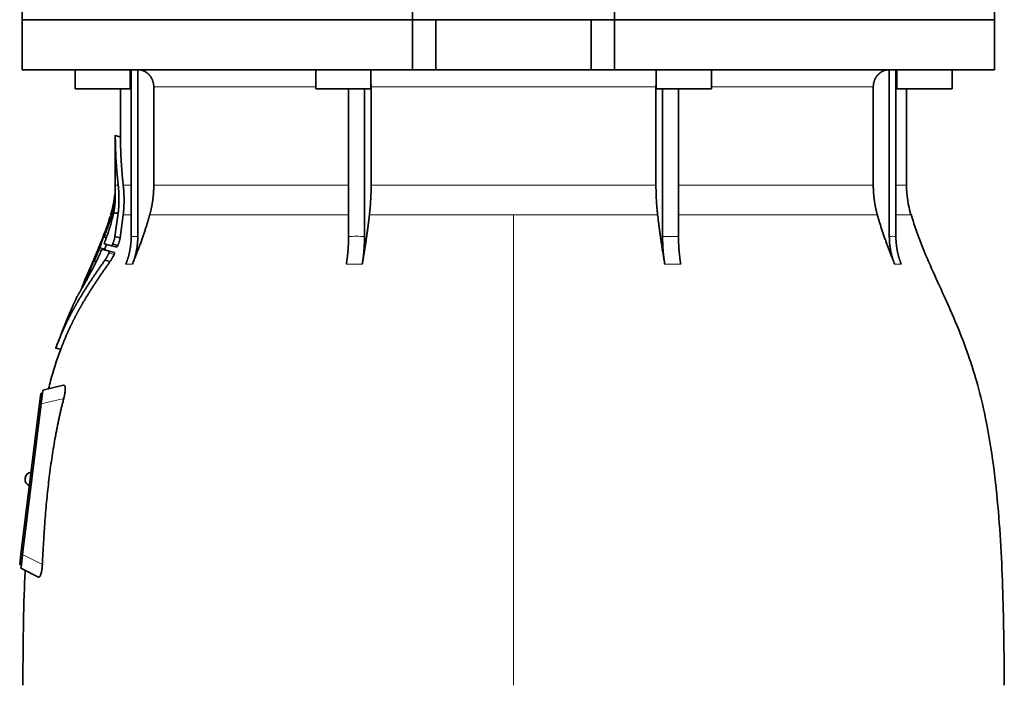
# Model space of a CAD drawing. Header units: millimetres. Extents: x 468 to 1343, y -1144 to 1322.
# Tile 22 of 27: x 475 to 760, y 593 to 786. Entities that reach past the tile are written whole.
import ezdxf

# ---------------------------------------------------------------- set-up
doc = ezdxf.new("R2010")
doc.units = ezdxf.units.MM
doc.layers.add('VSI344-454_FLANG', color=7, linetype='Continuous')
doc.layers.add('VSI344-454_TESTA', color=7, linetype='Continuous')

# ---------------------------------------------------------------- blocks, each defined once
blk = doc.blocks.new('SE')
at = {"layer": 'VSI344-454_FLANG', "color": 7, "linetype": 'Continuous', "lineweight": 35}
for p, q in [((475.53, 810.72), (475.53, 785.72)), ((588.7, 810.72), (588.7, 785.72)), ((647.36, 810.72), (647.36, 785.72)), ((757.48, 810.72), (757.48, 785.72)), ((757.48, 785.72), (647.36, 785.72))]:
    blk.add_line(p, q, dxfattribs=at)
at = {"layer": 'VSI344-454_TESTA', "color": 7, "linetype": 'Continuous', "lineweight": 35}
for p, q in [((588.7, 785.72), (475.53, 785.72)), ((475.53, 785.72), (475.53, 771.22)), ((595.53, 785.72), (588.7, 785.72)), ((588.7, 771.22), (588.7, 785.72)), ((595.53, 785.72), (640.53, 785.72)), ((595.53, 785.72), (595.53, 771.22)), ((647.36, 785.72), (640.53, 785.72)), ((640.53, 785.72), (640.53, 771.22)), ((757.48, 785.72), (647.36, 785.72)), ((647.36, 785.72), (647.36, 771.22)), ((757.48, 771.22), (757.48, 785.72)), ((475.53, 771.22), (588.7, 771.22)), ((490.85, 771.22), (490.85, 765.72)), ((506.85, 765.72), (506.85, 771.22)), ((507.13, 771.22), (507.13, 722.87)), ((509.05, 771.22), (509.05, 722.87)), ((560.67, 771.22), (560.67, 765.72)), ((576.67, 765.72), (576.67, 771.22)), ((588.7, 771.22), (595.53, 771.22)), ((595.53, 771.22), (640.53, 771.22)), ((647.36, 771.22), (640.53, 771.22)), ((757.48, 771.22), (647.36, 771.22)), ((659.4, 771.22), (659.4, 765.72)), ((675.4, 765.72), (675.4, 771.22)), ((727.02, 771.22), (727.02, 722.87)), ((728.93, 771.22), (728.93, 722.87)), ((729.21, 771.22), (729.21, 765.72)), ((745.21, 765.72), (745.21, 771.22)), ((490.85, 765.72), (506.85, 765.72)), ((504.03, 765.72), (504.03, 751.74)), ((513.69, 766.22), (513.69, 737.78)), ((560.67, 765.72), (576.67, 765.72)), ((570.18, 765.72), (570.18, 722.87)), ((574.8, 765.72), (574.8, 722.87)), ((576.73, 766.22), (576.73, 737.78)), ((659.34, 766.22), (659.34, 737.78)), ((659.4, 765.72), (675.4, 765.72)), ((661.26, 765.72), (661.26, 722.87)), ((665.88, 765.72), (665.88, 722.87)), ((722.37, 766.22), (722.37, 737.78)), ((729.21, 765.72), (745.21, 765.72)), ((732.03, 737.78), (732.03, 765.72)), ((504.06, 751.76), (502.51, 752.17)), ((502.53, 752.18), (502.53, 737.78)), ((501.33, 729.65), (501.1, 728.99)), ((502.01, 729.6), (503.36, 729.6)), ((503.36, 729.6), (502.43, 722.85)), ((503.93, 722.45), (504.83, 729.17)), ((499.22, 722.71), (499.94, 722.52)), ((503.93, 722.45), (502.43, 722.85)), ((501.46, 720.19), (499.35, 720.76)), ((501.46, 720.19), (502.96, 719.79)), ((501.78, 720.68), (503.28, 720.28)), ((498.69, 719.17), (500.16, 718.77)), ((500.78, 718.6), (502.28, 718.19)), ((495.89, 715.31), (495.75, 714.97)), ((496.33, 715.72), (496.96, 715.55)), ((501.05, 715.62), (499.54, 716.02)), ((494.42, 711.9), (493.73, 710.32)), ((485.2, 690.52), (486.8, 690.09)), ((487.55, 679.72), (481.51, 678.33)), ((480.53, 674.41), (480.89, 677.39)), ((480.89, 677.39), (481.39, 677.33)), ((481.36, 677.07), (481.39, 677.33)), ((481.39, 677.33), (481.51, 678.33)), ((475.17, 630.74), (480.53, 674.41)), ((481.03, 674.36), (475.66, 630.69)), ((476.37, 652.82), (476.35, 652.7)), ((474.8, 627.76), (475.17, 630.74)), ((475.3, 627.7), (474.8, 627.76)), ((475.18, 626.72), (475.3, 627.7)), ((475.18, 626.72), (480.21, 624.15)), ((475.3, 627.7), (475.33, 627.98))]:
    blk.add_line(p, q, dxfattribs=at)
at = {"layer": 'VSI344-454_TESTA', "color": 4, "linetype": 'Continuous', "lineweight": 9}
for p, q in [((506.85, 766.22), (507, 766.22)), ((560.67, 766.22), (513.69, 766.22)), ((659.34, 766.22), (576.73, 766.22)), ((722.37, 766.22), (675.4, 766.22)), ((728.94, 766.22), (729.21, 766.22)), ((502.53, 752.01), (504.03, 751.61)), ((502.53, 737.78), (503.37, 737.78)), ((507, 737.78), (504.83, 737.78)), ((570.14, 737.78), (513.69, 737.78)), ((659.34, 737.78), (576.73, 737.78)), ((722.37, 737.78), (665.89, 737.78)), ((728.95, 737.78), (732.03, 737.78)), ((501.33, 729.6), (501.52, 729.6)), ((504.83, 729.17), (507.06, 729.17)), ((512.52, 729.17), (570.17, 729.17)), ((576.24, 729.17), (618.03, 729.17)), ((618.03, 729.17), (618.03, 592.75)), ((618.03, 729.17), (659.82, 729.17)), ((665.91, 729.17), (723.54, 729.17)), ((733.29, 729.17), (728.95, 729.17)), ((500.98, 727.47), (501.46, 727.34)), ((501.08, 727.81), (501.55, 727.68)), ((499.89, 722.4), (499.04, 722.63)), ((499.3, 722.95), (499.16, 722.98)), ((499.45, 723.17), (500.11, 722.99)), ((499.71, 724.29), (499.66, 724.3)), ((507.13, 722.87), (509.05, 722.87)), ((661.26, 722.87), (665.88, 722.87)), ((498.08, 719.72), (499.54, 719.33)), ((496.91, 717.3), (496.86, 717.32)), ((497.94, 719.37), (499.41, 718.98)), ((500.67, 718.06), (502.17, 717.66)), ((496.93, 715.47), (496.16, 715.68)), ((496.43, 715.99), (496.3, 716.02)), ((496.58, 716.17), (497.18, 716.01)), ((505.57, 714.81), (507.48, 714.81)), ((569.53, 714.81), (574.15, 714.81)), ((661.91, 714.81), (666.53, 714.81)), ((728.58, 714.81), (730.49, 714.81)), ((494.9, 712.39), (495.3, 712.28)), ((495.04, 712.74), (495.48, 712.62)), ((493.56, 709.93), (493.62, 709.92)), ((485.31, 690.64), (486.76, 690.25)), ((481.02, 674.35), (480.53, 674.41)), ((487.57, 675.87), (481.03, 674.36)), ((475.17, 630.74), (475.66, 630.68)), ((475.66, 630.69), (481.38, 627.78))]:
    blk.add_line(p, q, dxfattribs=at)
at = {"layer": 'VSI344-454_TESTA', "color": 7, "linetype": 'Continuous', "lineweight": 35}
for centre, radius, start, end in [((474.03, 737.78), 28.5, 355.6589, 0), ((762.03, 737.78), 30, 180, 196.6836), ((474.03, 737.78), 28.5, 343.3164, 354.6737), ((478.35, 652.58), 2, 97.4775, 173), ((478.34, 652.45), 2, 173, 248.5225)]:
    blk.add_arc(centre, radius, start, end, dxfattribs=at)
for points, degree, knots in [([(513.69, 766.22), (513.69, 767.18), (513.36, 768.08), (513.19, 768.53), (512.95, 768.93), (512.71, 769.33), (512.41, 769.67), (512.07, 770.06), (511.66, 770.36), (511.34, 770.59), (510.99, 770.76), (510.56, 770.98), (510.09, 771.09), (509.59, 771.22), (509.06, 771.22)], 2, [0, 0, 0, 0.25, 0.25, 0.375, 0.375, 0.5, 0.5, 0.642857, 0.642857, 0.75, 0.75, 0.875, 0.875, 1, 1, 1]), ([(727.01, 771.22), (726.47, 771.22), (725.97, 771.09), (725.5, 770.98), (725.07, 770.76), (724.53, 770.5), (724.07, 770.09), (723.85, 769.9), (723.65, 769.67), (723.35, 769.33), (723.11, 768.93), (722.87, 768.53), (722.71, 768.08), (722.37, 767.19), (722.37, 766.22)], 2, [0, 0, 0, 0.125, 0.125, 0.25, 0.25, 0.416667, 0.416667, 0.5, 0.5, 0.625, 0.625, 0.75, 0.75, 1, 1, 1]), ([(502.53, 752.01), (502.53, 752.03), (502.53, 752.06), (502.53, 752.1), (502.53, 752.13), (502.53, 752.15), (502.53, 752.16), (502.53, 752.17), (502.53, 752.16), (502.53, 752.14)], 3, [0, 0, 0, 0, 0.0869281, 0.1705674, 0.2524773, 0.3343163, 0.417747, 0.5043405, 0.700726, 0.700726, 0.700726, 0.700726]), ([(504.03, 751.77), (504.03, 751.77), (504.03, 751.77), (504.03, 751.76), (504.03, 751.73), (504.03, 751.68), (504.03, 751.63), (504.03, 751.61)], 3, [0.4993634, 0.4993634, 0.4993634, 0.4993634, 0.5012743, 0.6248953, 0.748744, 0.8742682, 1, 1, 1, 1]), ([(503.37, 737.78), (503.6, 735.69), (503.6, 733.62), (503.59, 732.53), (503.53, 731.45), (503.47, 730.51), (503.36, 729.6)], 2, [0, 0, 0, 0.5, 0.5, 0.75, 0.75, 1, 1, 1]), ([(504.83, 729.17), (505.07, 731.24), (505.07, 733.39), (505.07, 735.58), (504.83, 737.78)], 2, [0, 0, 0, 0.5, 0.5, 1, 1, 1]), ([(512.52, 729.17), (513.1, 731.27), (513.4, 733.43), (513.69, 735.6), (513.69, 737.78)], 2, [0, 0, 0, 0.5, 0.5, 1, 1, 1]), ([(576.24, 729.17), (576.48, 731.27), (576.6, 733.43), (576.73, 735.6), (576.73, 737.78)], 2, [0, 0, 0, 0.5, 0.5, 1, 1, 1]), ([(659.34, 737.78), (659.34, 735.6), (659.46, 733.43), (659.58, 731.27), (659.82, 729.17)], 2, [0, 0, 0, 0.5, 0.5, 1, 1, 1]), ([(722.37, 737.78), (722.37, 735.6), (722.66, 733.43), (722.96, 731.27), (723.54, 729.17)], 2, [0, 0, 0, 0.5, 0.5, 1, 1, 1]), ([(502.4, 734.99), (502.4, 735.01), (502.4, 735.04), (502.41, 735.07), (502.41, 735.1), (502.41, 735.13), (502.41, 735.14), (502.41, 735.14)], 3, [0, 0, 0, 0, 0.168351, 0.334942, 0.502689, 0.751512, 1, 1, 1, 1]), ([(502.48, 733.12), (502.48, 733.19), (502.49, 733.31), (502.5, 733.48), (502.51, 733.64), (502.51, 733.78), (502.51, 733.91), (502.52, 734.02), (502.52, 734.12), (502.52, 734.21), (502.52, 734.29), (502.52, 734.36), (502.52, 734.42), (502.52, 734.47), (502.51, 734.51), (502.51, 734.69), (502.5, 734.97), (502.49, 735.26), (502.47, 735.53), (502.46, 735.66), (502.45, 735.69), (502.45, 735.69)], 3, [0, 0, 0, 0, 0.0234084, 0.0454948, 0.0662673, 0.0857304, 0.103886, 0.1207337, 0.1362719, 0.1504979, 0.1634084, 0.1749999, 0.1852687, 0.1942113, 0.2018244, 0.2081053, 0.2931063, 0.3735012, 0.4491424, 0.5812047, 0.6494993, 0.6494993, 0.6494993, 0.6494993]), ([(502.01, 729.6), (502.03, 729.7), (502.07, 729.91), (502.13, 730.21), (502.18, 730.51), (502.23, 730.82), (502.28, 731.13), (502.33, 731.47), (502.37, 731.85), (502.42, 732.27), (502.45, 732.7), (502.47, 732.98), (502.48, 733.12)], 3, [0, 0, 0, 0, 0.075287, 0.152725, 0.232371, 0.314287, 0.398538, 0.485197, 0.598878, 0.722311, 0.855869, 1, 1, 1, 1]), ([(499.45, 721.19), (499.5, 721.32), (499.6, 721.58), (499.74, 721.96), (499.89, 722.35), (500.02, 722.73), (500.16, 723.11), (500.29, 723.49), (500.42, 723.87), (500.54, 724.24), (500.66, 724.61), (500.78, 724.98), (500.89, 725.35), (501.04, 725.81), (501.2, 726.37), (501.38, 727.03), (501.55, 727.68), (501.72, 728.33), (501.87, 728.97), (501.96, 729.39), (502.01, 729.6)], 3, [0, 0, 0, 0, 0.0436, 0.087048, 0.130354, 0.173526, 0.216573, 0.259505, 0.302334, 0.345068, 0.38772, 0.4303, 0.472822, 0.515297, 0.592533, 0.671051, 0.750942, 0.832313, 0.915286, 1, 1, 1, 1]), ([(512.52, 729.17), (512.44, 728.88), (512.27, 728.27), (512, 727.35), (511.71, 726.39), (511.39, 725.4), (511.06, 724.37), (510.7, 723.3), (510.31, 722.2), (509.9, 721.06), (509.47, 719.89), (509.01, 718.67), (508.52, 717.42), (508.01, 716.13), (507.66, 715.25), (507.48, 714.81)], 3, [0, 0, 0, 0, 0.060225, 0.123109, 0.188682, 0.256971, 0.328011, 0.401835, 0.478482, 0.557991, 0.640405, 0.725766, 0.814121, 0.905516, 1, 1, 1, 1]), ([(576.24, 729.17), (576.21, 728.88), (576.14, 728.27), (576.03, 727.35), (575.9, 726.39), (575.77, 725.4), (575.63, 724.37), (575.49, 723.31), (575.33, 722.2), (575.16, 721.06), (574.98, 719.89), (574.79, 718.67), (574.59, 717.42), (574.37, 716.13), (574.23, 715.25), (574.15, 714.81)], 3, [0, 0, 0, 0, 0.06022, 0.1231, 0.188669, 0.256956, 0.327994, 0.401817, 0.478464, 0.557974, 0.640389, 0.725753, 0.814111, 0.905511, 1, 1, 1, 1]), ([(661.91, 714.81), (661.83, 715.29), (661.67, 716.23), (661.44, 717.63), (661.23, 718.98), (661.02, 720.28), (660.83, 721.54), (660.66, 722.76), (660.49, 723.93), (660.33, 725.06), (660.19, 726.15), (660.06, 727.19), (659.93, 728.2), (659.86, 728.85), (659.82, 729.17)], 3, [0, 0, 0, 0, 0.102224, 0.200826, 0.295868, 0.387409, 0.475507, 0.560216, 0.641588, 0.719673, 0.794516, 0.86616, 0.934643, 1, 1, 1, 1]), ([(728.58, 714.81), (728.39, 715.29), (728.01, 716.23), (727.46, 717.63), (726.94, 718.98), (726.45, 720.28), (725.99, 721.54), (725.55, 722.76), (725.15, 723.93), (724.78, 725.06), (724.43, 726.15), (724.11, 727.19), (723.81, 728.2), (723.63, 728.85), (723.54, 729.17)], 3, [0, 0, 0, 0, 0.102224, 0.200826, 0.295868, 0.387409, 0.475507, 0.560216, 0.641588, 0.719673, 0.794516, 0.86616, 0.934643, 1, 1, 1, 1]), ([(760.37, 592.75), (760.34, 597.14), (760.26, 604.95), (760.02, 618.1), (759.51, 631.4), (758.59, 644.85), (757.1, 658.33), (755.04, 670.33), (752.49, 680.8), (749.62, 689.65), (746.24, 698.22), (742.52, 706.5), (738.85, 714.48), (735.57, 722.15), (734.11, 726.77), (733.33, 729.22)], 3, [0, 0, 0, 0, 0.084992, 0.17951, 0.274627, 0.370232, 0.466404, 0.563625, 0.629703, 0.695919, 0.761667, 0.826136, 0.888983, 0.950079, 1, 1, 1, 1]), ([(500.98, 727.47), (500.99, 727.49), (501, 727.53), (501.02, 727.59), (501.04, 727.66), (501.06, 727.74), (501.07, 727.78), (501.08, 727.81)], 3, [0, 0, 0, 0, 0.167837, 0.334108, 0.5018, 0.750897, 1, 1, 1, 1]), ([(499.04, 722.63), (499.04, 722.64), (499.05, 722.67), (499.07, 722.73), (499.09, 722.8), (499.13, 722.88), (499.15, 722.95), (499.16, 722.98)], 3, [0, 0, 0, 0, 0.164207, 0.326866, 0.491238, 0.745542, 1, 1, 1, 1]), ([(499.27, 722.83), (499.26, 722.82), (499.25, 722.79), (499.24, 722.75), (499.24, 722.73), (499.24, 722.71), (499.24, 722.71), (499.27, 722.74), (499.3, 722.81), (499.35, 722.92), (499.4, 723.04), (499.44, 723.13), (499.45, 723.17)], 3, [0, 0, 0, 0, 0.063279, 0.124964, 0.186389, 0.248902, 0.37582, 0.50344, 0.627237, 0.751955, 0.876448, 1, 1, 1, 1]), ([(499.66, 724.3), (499.67, 724.33), (499.68, 724.37), (499.71, 724.44), (499.73, 724.5), (499.76, 724.58), (499.8, 724.66), (499.83, 724.74), (499.85, 724.77), (499.85, 724.77), (499.84, 724.73), (499.83, 724.68), (499.82, 724.65)], 3, [0, 0, 0, 0, 0.062966, 0.124796, 0.186784, 0.250209, 0.375117, 0.49931, 0.626183, 0.752696, 0.875851, 1, 1, 1, 1]), ([(502.43, 722.85), (502.43, 722.8), (502.41, 722.7), (502.37, 722.55), (502.33, 722.38), (502.29, 722.22), (502.24, 722.04), (502.19, 721.86), (502.13, 721.68), (502.07, 721.48), (502.01, 721.29), (501.94, 721.09), (501.86, 720.88), (501.81, 720.75), (501.78, 720.68)], 3, [0, 0, 0, 0, 0.077144, 0.155351, 0.234641, 0.315035, 0.39655, 0.479206, 0.563019, 0.648006, 0.734183, 0.821564, 0.910165, 1, 1, 1, 1]), ([(505.57, 714.81), (506.34, 716.72), (506.74, 718.76), (507.13, 720.79), (507.13, 722.87)], 2, [0, 0, 0, 0.500132, 0.500132, 1, 1, 1]), ([(509.05, 722.87), (509.05, 720.79), (508.65, 718.76), (508.26, 716.72), (507.48, 714.81)], 2, [0, 0, 0, 0.499849, 0.499849, 1, 1, 1]), ([(569.53, 714.81), (569.85, 716.72), (570.02, 718.76), (570.18, 720.79), (570.18, 722.87)], 2, [0, 0, 0, 0.500133, 0.500133, 1, 1, 1]), ([(574.8, 722.87), (574.8, 720.79), (574.64, 718.76), (574.47, 716.72), (574.15, 714.81)], 2, [0, 0, 0, 0.499868, 0.499868, 1, 1, 1]), ([(661.91, 714.81), (661.59, 716.71), (661.42, 718.75), (661.26, 720.79), (661.26, 722.87)], 2, [0, 0, 0, 0.5, 0.5, 1, 1, 1]), ([(665.88, 722.87), (665.88, 720.79), (666.04, 718.75), (666.21, 716.71), (666.53, 714.81)], 2, [0, 0, 0, 0.5, 0.5, 1, 1, 1]), ([(728.58, 714.81), (727.81, 716.72), (727.41, 718.76), (727.02, 720.79), (727.02, 722.87)], 2, [0, 0, 0, 0.500132, 0.500132, 1, 1, 1]), ([(728.93, 722.87), (728.93, 720.79), (729.32, 718.76), (729.72, 716.72), (730.49, 714.81)], 2, [0, 0, 0, 0.499868, 0.499868, 1, 1, 1]), ([(497.94, 719.37), (497.95, 719.39), (497.97, 719.44), (497.99, 719.5), (498.02, 719.58), (498.05, 719.65), (498.07, 719.7), (498.08, 719.72)], 3, [0, 0, 0, 0, 0.168526, 0.335046, 0.503023, 0.75174, 1, 1, 1, 1]), ([(499.45, 721.19), (499.44, 721.17), (499.43, 721.12), (499.4, 721.05), (499.38, 720.99), (499.37, 720.94), (499.35, 720.86), (499.33, 720.78), (499.34, 720.77), (499.35, 720.76)], 3, [0, 0, 0, 0, 0.102907, 0.202298, 0.30042, 0.399604, 0.502115, 0.750474, 1, 1, 1, 1]), ([(499.54, 719.33), (499.64, 719.65), (499.78, 720.07), (499.92, 720.5), (499.95, 720.6)], 3, [0, 0, 0, 0, 0.3333333, 0.4372298, 0.4372298, 0.4372298, 0.4372298]), ([(501.46, 720.19), (501.46, 720.19), (501.47, 720.19), (501.49, 720.2), (501.51, 720.22), (501.54, 720.25), (501.57, 720.28), (501.61, 720.34), (501.66, 720.43), (501.73, 720.55), (501.76, 720.63), (501.78, 720.68)], 3, [0, 0, 0, 0, 0.086868, 0.170562, 0.252673, 0.334884, 0.418871, 0.50621, 0.674735, 0.834793, 1, 1, 1, 1]), ([(503.28, 720.28), (503.27, 720.25), (503.26, 720.21), (503.23, 720.15), (503.19, 720.07), (503.15, 720), (503.11, 719.92), (503.06, 719.86), (503.02, 719.82), (502.98, 719.79), (502.96, 719.79), (502.96, 719.79)], 3, [0, 0, 0, 0, 0.081418, 0.162667, 0.245387, 0.369019, 0.494297, 0.620472, 0.74628, 0.873568, 1, 1, 1, 1]), ([(503.28, 720.28), (503.31, 720.34), (503.36, 720.47), (503.42, 720.66), (503.49, 720.84), (503.55, 721.02), (503.61, 721.2), (503.66, 721.37), (503.71, 721.54), (503.76, 721.71), (503.8, 721.87), (503.84, 722.02), (503.88, 722.17), (503.91, 722.31), (503.92, 722.41), (503.93, 722.45)], 3, [0, 0, 0, 0, 0.082904, 0.164766, 0.245597, 0.325409, 0.404213, 0.482023, 0.558851, 0.634711, 0.709616, 0.783583, 0.856625, 0.928759, 1, 1, 1, 1]), ([(492.96, 708.01), (493.07, 708.21), (493.3, 708.62), (493.69, 709.32), (494.14, 710.12), (494.73, 711.2), (495.46, 712.56), (496.23, 714.06), (496.99, 715.6), (497.72, 717.12), (498.22, 718.24), (498.46, 718.77)], 3, [0, 0, 0, 0, 0.076554, 0.158421, 0.245571, 0.341174, 0.489368, 0.630596, 0.738412, 0.875199, 1, 1, 1, 1]), ([(496.86, 717.32), (496.87, 717.34), (496.89, 717.38), (496.92, 717.45), (496.95, 717.51), (496.98, 717.59), (497.02, 717.67), (497.06, 717.74), (497.08, 717.78), (497.08, 717.78), (497.07, 717.74), (497.05, 717.68), (497.04, 717.66)], 3, [0, 0, 0, 0, 0.06381, 0.126263, 0.188678, 0.252375, 0.378548, 0.504124, 0.629235, 0.754264, 0.876896, 1, 1, 1, 1]), ([(498.69, 719.17), (498.69, 719.17), (498.68, 719.17), (498.67, 719.16), (498.65, 719.14), (498.63, 719.11), (498.6, 719.06), (498.57, 719), (498.53, 718.93), (498.49, 718.85), (498.47, 718.8), (498.46, 718.77)], 3, [0, 0, 0, 0, 0.082967, 0.165673, 0.249342, 0.373952, 0.499349, 0.624786, 0.749741, 0.875167, 1, 1, 1, 1]), ([(499.54, 719.33), (499.53, 719.32), (499.52, 719.29), (499.51, 719.23), (499.48, 719.17), (499.45, 719.08), (499.42, 719.01), (499.41, 718.98)], 3, [0, 0, 0, 0, 0.163722, 0.326003, 0.490132, 0.74473, 1, 1, 1, 1]), ([(500.67, 718.06), (500.63, 717.99), (500.57, 717.84), (500.46, 717.62), (500.35, 717.4), (500.24, 717.18), (500.11, 716.95), (499.98, 716.71), (499.84, 716.47), (499.69, 716.24), (499.59, 716.09), (499.54, 716.02)], 3, [0, 0, 0, 0, 0.094258, 0.191243, 0.290639, 0.392138, 0.495456, 0.611681, 0.734498, 0.863817, 1, 1, 1, 1]), ([(500.67, 718.06), (500.68, 718.08), (500.7, 718.12), (500.72, 718.19), (500.75, 718.26), (500.78, 718.34), (500.8, 718.42), (500.81, 718.49), (500.81, 718.55), (500.8, 718.58), (500.78, 718.59), (500.78, 718.6)], 3, [0, 0, 0, 0, 0.08401, 0.16737, 0.251806, 0.374676, 0.49698, 0.619813, 0.743838, 0.872043, 1, 1, 1, 1]), ([(501.05, 715.62), (501.07, 715.65), (501.11, 715.71), (501.18, 715.82), (501.25, 715.92), (501.31, 716.03), (501.38, 716.13), (501.44, 716.24), (501.51, 716.35), (501.57, 716.46), (501.67, 716.65), (501.82, 716.92), (502, 717.29), (502.11, 717.53), (502.17, 717.66)], 3, [0, 0, 0, 0, 0.061739, 0.122065, 0.181064, 0.238788, 0.295265, 0.350503, 0.404493, 0.457217, 0.508649, 0.678163, 0.842407, 1, 1, 1, 1]), ([(502.28, 718.19), (502.28, 718.19), (502.29, 718.19), (502.3, 718.17), (502.31, 718.14), (502.31, 718.09), (502.3, 718.02), (502.28, 717.94), (502.25, 717.85), (502.21, 717.75), (502.18, 717.69), (502.17, 717.66)], 3, [0, 0, 0, 0, 0.085449, 0.170198, 0.255947, 0.379765, 0.502454, 0.624681, 0.747679, 0.874067, 1, 1, 1, 1]), ([(499.54, 716.02), (497.26, 712.84), (495.39, 710.02), (493.27, 706.81), (491.55, 703.82), (490.61, 702.21), (489.78, 700.63), (488.9, 698.97), (488.12, 697.31), (486.54, 693.98), (485.31, 690.64)], 2, [0, 0, 0, 0.25, 0.25, 0.5, 0.5, 0.625, 0.625, 0.75, 0.75, 1, 1, 1]), ([(486.76, 690.25), (487.99, 693.59), (489.57, 696.91), (490.36, 698.55), (491.23, 700.2), (492.06, 701.75), (492.98, 703.35), (494.71, 706.34), (496.84, 709.56), (498.73, 712.42), (501.05, 715.62)], 2, [0, 0, 0, 0.25, 0.25, 0.375, 0.375, 0.5, 0.5, 0.75, 0.75, 1, 1, 1]), ([(496.16, 715.68), (496.16, 715.69), (496.17, 715.72), (496.2, 715.77), (496.22, 715.84), (496.26, 715.92), (496.29, 715.99), (496.3, 716.02)], 3, [0, 0, 0, 0, 0.16391, 0.326464, 0.490836, 0.745226, 1, 1, 1, 1]), ([(496.38, 715.84), (496.37, 715.81), (496.35, 715.76), (496.34, 715.7), (496.36, 715.73), (496.44, 715.88), (496.52, 716.04), (496.56, 716.13), (496.58, 716.17)], 3, [0, 0, 0, 0, 0.123664, 0.246411, 0.497463, 0.746927, 0.873761, 1, 1, 1, 1]), ([(494.9, 712.39), (494.91, 712.41), (494.92, 712.46), (494.95, 712.52), (494.98, 712.59), (495.01, 712.67), (495.03, 712.72), (495.04, 712.74)], 3, [0, 0, 0, 0, 0.168888, 0.335732, 0.503899, 0.752326, 1, 1, 1, 1]), ([(492.96, 708.01), (492.95, 708), (492.93, 707.98), (492.91, 707.94), (492.89, 707.92), (492.89, 707.93), (492.9, 707.97), (492.92, 708.04), (492.96, 708.14), (493, 708.24), (493.04, 708.33), (493.06, 708.37), (493.07, 708.4)], 3, [0, 0, 0, 0, 0.063173, 0.126669, 0.25139, 0.374624, 0.497229, 0.620048, 0.744161, 0.870712, 0.935536, 1, 1, 1, 1]), ([(493.56, 709.93), (493.56, 709.94), (493.57, 709.97), (493.59, 710.01), (493.61, 710.05), (493.63, 710.12), (493.67, 710.21), (493.71, 710.28), (493.73, 710.32)], 3, [0, 0, 0, 0, 0.125105, 0.248501, 0.372119, 0.497878, 0.748605, 1, 1, 1, 1]), ([(491.39, 705.36), (491.39, 705.36), (491.39, 705.36), (491.4, 705.38), (491.42, 705.4), (491.44, 705.43), (491.47, 705.47), (491.5, 705.53), (491.54, 705.59), (491.58, 705.66), (491.63, 705.74), (491.7, 705.85), (491.78, 705.99), (491.89, 706.17), (492.01, 706.37), (492.15, 706.61), (492.3, 706.86), (492.41, 707.06), (492.47, 707.16)], 3, [0, 0, 0, 0, 0.054166, 0.108282, 0.162323, 0.21627, 0.270104, 0.323807, 0.377367, 0.430771, 0.48401, 0.53708, 0.613609, 0.690347, 0.767307, 0.844527, 0.922063, 1, 1, 1, 1]), ([(492.44, 707.14), (492.41, 707.09), (492.35, 706.98), (492.26, 706.83), (492.18, 706.69), (492.1, 706.56), (492.03, 706.43), (491.96, 706.31), (491.89, 706.2), (491.83, 706.1), (491.78, 706), (491.72, 705.91), (491.66, 705.8), (491.59, 705.68), (491.51, 705.56), (491.46, 705.47), (491.42, 705.41), (491.4, 705.37), (491.39, 705.36), (491.39, 705.36)], 3, [0, 0, 0, 0, 0.042969, 0.08578, 0.128454, 0.171009, 0.21346, 0.255821, 0.298104, 0.340321, 0.382478, 0.424584, 0.466644, 0.554492, 0.642779, 0.731504, 0.820647, 0.910165, 1, 1, 1, 1]), ([(492.44, 707.14), (492.45, 707.15), (492.46, 707.18), (492.48, 707.21), (492.5, 707.26), (492.53, 707.32), (492.58, 707.41), (492.63, 707.53), (492.68, 707.65), (492.73, 707.75), (492.77, 707.85), (492.79, 707.9), (492.8, 707.92)], 3, [0, 0, 0, 0, 0.064055, 0.126997, 0.189862, 0.253688, 0.381042, 0.508557, 0.632366, 0.756188, 0.878525, 1, 1, 1, 1]), ([(492.8, 707.88), (492.8, 707.87), (492.79, 707.84), (492.77, 707.8), (492.75, 707.75), (492.72, 707.69), (492.69, 707.6), (492.64, 707.5), (492.59, 707.39), (492.54, 707.3), (492.5, 707.22), (492.48, 707.18), (492.47, 707.16)], 3, [0, 0, 0, 0, 0.062493, 0.124501, 0.186876, 0.250458, 0.374582, 0.4995, 0.624366, 0.748976, 0.875076, 1, 1, 1, 1]), ([(486.73, 690.14), (486.67, 689.99), (485.57, 687.18), (484.24, 683.05), (483.38, 679.55), (483.17, 678.69)], 3, [0, 0, 0, 0, 0.036304, 0.797578, 1, 1, 1, 1]), ([(485.31, 690.64), (485.3, 690.63), (485.29, 690.6), (485.28, 690.57), (485.27, 690.53), (485.26, 690.51), (485.25, 690.5), (485.26, 690.51), (485.27, 690.54), (485.28, 690.58), (485.3, 690.62), (485.31, 690.64)], 3, [0, 0, 0, 0, 0.083882, 0.167351, 0.251899, 0.376428, 0.501233, 0.625666, 0.750014, 0.87532, 1, 1, 1, 1]), ([(486.76, 690.25), (486.76, 690.24), (486.75, 690.21), (486.73, 690.18), (486.72, 690.14), (486.71, 690.12), (486.71, 690.11), (486.71, 690.11)], 3, [0, 0, 0, 0, 0.0843796, 0.168281, 0.253219, 0.3781846, 0.5009475, 0.5009475, 0.5009475, 0.5009475]), ([(487.55, 679.72), (487.57, 679.73), (487.61, 679.73), (487.66, 679.73), (487.71, 679.72), (487.77, 679.69), (487.83, 679.62), (487.9, 679.51), (487.95, 679.37), (488, 679.13), (488.03, 678.76), (488, 678.18), (487.93, 677.62), (487.85, 677.12), (487.77, 676.71), (487.68, 676.29), (487.61, 676.01), (487.57, 675.87)], 3, [0, 0, 0, 0, 0.03415, 0.067958, 0.101516, 0.134917, 0.197958, 0.259657, 0.318285, 0.37658, 0.490339, 0.607904, 0.728718, 0.794673, 0.861368, 0.929571, 1, 1, 1, 1]), ([(487.57, 675.87), (487.48, 675.5), (487.29, 674.77), (487.01, 673.65), (486.74, 672.52), (486.48, 671.37), (486.22, 670.21), (485.97, 669.03), (485.73, 667.83), (485.49, 666.63), (485.26, 665.4), (484.76, 662.67), (484.05, 658.33), (483.27, 652.46), (482.62, 646.46), (482.2, 641.47), (481.9, 637.37), (481.71, 634.26), (481.53, 631.05), (481.43, 628.88), (481.38, 627.78)], 3, [0, 0, 0, 0, 0.02336, 0.047015, 0.070963, 0.095203, 0.119731, 0.144544, 0.169639, 0.195013, 0.220662, 0.246585, 0.366346, 0.49242, 0.612327, 0.739264, 0.80163, 0.865878, 0.932007, 1, 1, 1, 1]), ([(476.41, 626.11), (476.34, 624.89), (476.01, 618.94), (475.85, 607.18), (475.74, 598.01), (475.69, 592.75)], 3, [0, 0, 0, 0, 0.099906, 0.570416, 1, 1, 1, 1]), ([(481.38, 627.78), (481.37, 627.71), (481.37, 627.57), (481.35, 627.37), (481.34, 627.16), (481.31, 626.9), (481.28, 626.58), (481.23, 626.21), (481.17, 625.87), (481.09, 625.45), (480.96, 624.99), (480.79, 624.56), (480.63, 624.31), (480.51, 624.19), (480.41, 624.13), (480.31, 624.12), (480.24, 624.14), (480.21, 624.15)], 3, [0, 0, 0, 0, 0.033557, 0.066787, 0.099773, 0.132599, 0.195864, 0.258046, 0.318335, 0.378144, 0.495718, 0.614111, 0.73627, 0.799835, 0.864479, 0.931713, 1, 1, 1, 1])]:
    blk.add_open_spline(points, degree=degree, knots=knots, dxfattribs=at)
for points, degree in [([(576.73, 766.22), (576.73, 766.64), (576.7, 767.05)], 2), ([(659.36, 767.05), (659.34, 766.64), (659.34, 766.22)], 2), ([(502.53, 752.01), (502.56, 744.98), (503.37, 737.78)], 2), ([(504.83, 737.78), (504.06, 744.77), (504.03, 751.61)], 2), ([(502.4, 734.99), (502.35, 734.38), (502.21, 733.16), (501.91, 731.36), (501.66, 730.18), (501.52, 729.6)], 3), ([(495.89, 715.31), (497.88, 719.82), (499.66, 724.24), (501.06, 728.7)], 3), ([(501.52, 729.6), (501.45, 729.3), (501.3, 728.7), (501.15, 728.11), (501.08, 727.81)], 3), ([(500.98, 727.47), (500.82, 727), (500.5, 726.05), (499.99, 724.62), (499.64, 723.65), (499.45, 723.17)], 3), ([(499.04, 722.63), (498.93, 722.3), (498.71, 721.65), (498.39, 720.69), (498.18, 720.04), (498.08, 719.72)], 3), ([(499.66, 724.3), (499.58, 724.09), (499.41, 723.65), (499.25, 723.2), (499.16, 722.98)], 3), ([(499.27, 722.83), (499.33, 723.03), (499.45, 723.43), (499.63, 724.04), (499.76, 724.45), (499.82, 724.65)], 3), ([(496.86, 717.32), (496.77, 717.1), (496.58, 716.67), (496.4, 716.24), (496.3, 716.02)], 3), ([(496.38, 715.84), (496.45, 716.04), (496.6, 716.44), (496.82, 717.05), (496.97, 717.45), (497.04, 717.66)], 3), ([(497.94, 719.37), (497.79, 719.02), (497.5, 718.31), (497.04, 717.24), (496.73, 716.53), (496.58, 716.17)], 3), ([(498.69, 719.17), (498.86, 719.12), (499.24, 719.01), (499.94, 718.82), (500.48, 718.68), (500.78, 718.6)], 3), ([(502.28, 718.19), (501.98, 718.27), (501.43, 718.43), (500.72, 718.62), (500.33, 718.72), (500.16, 718.77)], 3), ([(492.8, 707.88), (493.11, 708.69), (493.75, 710.29), (494.73, 712.65), (495.41, 714.2), (495.75, 714.97)], 3), ([(496.16, 715.68), (496.03, 715.35), (495.78, 714.7), (495.41, 713.72), (495.16, 713.07), (495.04, 712.74)], 3), ([(494.9, 712.39), (494.7, 711.95), (494.3, 711.07), (493.69, 709.74), (493.28, 708.84), (493.07, 708.4)], 3), ([(493.56, 709.93), (493.47, 709.71), (493.29, 709.26), (493.04, 708.59), (492.88, 708.15), (492.8, 707.92)], 3), ([(491.42, 705.36), (489.56, 701.45), (487.51, 696.51), (485.28, 690.53)], 3), ([(481.03, 674.36), (481.22, 675.94), (481.36, 677.07)], 2), ([(475.33, 627.98), (475.47, 629.11), (475.66, 630.69)], 2)]:
    blk.add_open_spline(points, degree=degree, dxfattribs=at)
at = {"layer": 'VSI344-454_TESTA', "color": 4, "linetype": 'Continuous', "lineweight": 9}
for points in [[(570.18, 722.87), (570.18, 722.87), (570.18, 722.87), (570.18, 722.87), (570.96, 722.9), (572.5, 722.94), (574.04, 722.9), (574.8, 722.87), (574.8, 722.87), (574.8, 722.87), (574.8, 722.87)], [(727.02, 722.87), (727.02, 722.87), (727.02, 722.87), (727.02, 722.87), (727.34, 722.9), (727.98, 722.94), (728.61, 722.9), (728.93, 722.87), (728.93, 722.87), (728.93, 722.87), (728.93, 722.87)]]:
    blk.add_open_spline(points, degree=3, knots=[0, 0, 0, 0, 0.000018, 0.000018, 0.000018, 0.5, 0.999982, 0.999982, 0.999982, 1, 1, 1, 1], dxfattribs=at)

msp = doc.modelspace()

# ---------------------------------------------------------------- block references
msp.add_blockref('SE', (0, 0))

doc.saveas('drawing.dxf')
